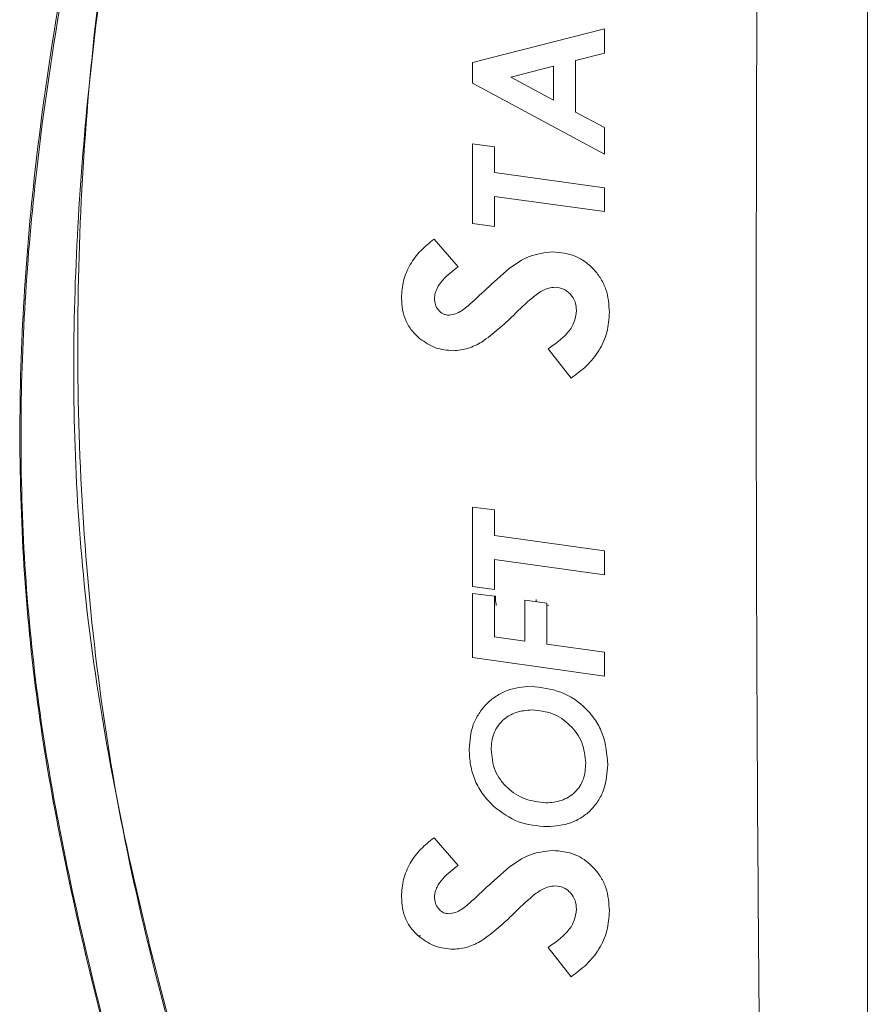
# Model space of a CAD drawing. Header units: millimetres. Extents: x 0 to 2100, y 0 to 1485.
# Tile 54 of 116: x 466 to 568, y 1047 to 1166. Entities that reach past the tile are written whole.
import ezdxf

# ---------------------------------------------------------------- set-up
doc = ezdxf.new("R2010")
doc.units = ezdxf.units.MM
doc.header["$LTSCALE"] = 5
doc.styles.add('SLDTEXTSTYLE1', font='TXT', dxfattribs={"width": 0.75})
doc.dimstyles.new('SLDDIMSTYLE0', dxfattribs={"dimtxt": 12.5, "dimasz": 15, "dimexe": 0, "dimexo": 0.0625, "dimgap": 3.125, "dimtad": 1, "dimdec": 0, "dimlfac": 0.8, "dimrnd": 1e-09, "dimzin": 12, "dimdsep": 46, "dimtxsty": 'SLDTEXTSTYLE1', "dimblk1": 'CLOSED', "dimblk2": 'CLOSED', "dimsah": 1, "dimcen": 0.09, "dimadec": 0, "dimazin": 3, "dimtfac": 1, "dimtofl": 0, "dimtmove": 0, "dimatfit": 3, "dimldrblk": 'CLOSED', "dimfxl": 1, "dimfrac": 2, "dimtolj": 1, "dimtzin": 12, "dimarcsym": 0})

# ---------------------------------------------------------------- blocks, each defined once
blk = doc.blocks.new('_CLOSED')
at = {"color": 0, "linetype": 'ByBlock', "lineweight": -2}
for p, q in [((-1, 0.166667), (0, 0)), ((-1, 0.166667), (-1, -0.166667)), ((0, 0), (-1, -0.166667)), ((0, 0), (-1, 0))]:
    blk.add_line(p, q, dxfattribs=at)
blk = doc.blocks.new('_D_4')
at = {"color": 7, "linetype": 'Continuous', "lineweight": 0}
for p, q in [((552.49, 1313.93), (643.41, 1313.93)), ((638.41, 1313.93), (638.41, 751.43)), ((486.86, 751.43), (643.41, 751.43))]:
    blk.add_line(p, q, dxfattribs=at)
at = {"color": 7, "linetype": 'Continuous', "lineweight": 0, "xscale": 15, "yscale": 15}
for p, rotation in [((638.41, 1313.93, -164.07), 90), ((638.41, 751.43, -164.07), 270)]:
    blk.add_blockref('_CLOSED', p, dxfattribs=dict(at, rotation=rotation))
at = {"color": 7, "linetype": 'Continuous', "lineweight": 0, "insert": (622.3, 1018.82), "char_height": 12.5, "attachment_point": 1, "rotation": 90, "style": 'SLDTEXTSTYLE1'}
blk.add_mtext('450', dxfattribs=at)

msp = doc.modelspace()

# ---------------------------------------------------------------- linework, layer by layer
at = {"color": 7, "linetype": 'Continuous', "lineweight": 15}
for p, q in [((567.7, 772.11), (567.7, 1255.65)), ((536.03, 1164.89), (520.15, 1160.86)), ((536.03, 1161.96), (536.03, 1164.89)), ((532.57, 1161.08), (536.03, 1161.96)), ((520.15, 1160.86), (520.15, 1158.36)), ((524.75, 1159.09), (529.92, 1160.4)), ((529.92, 1160.4), (529.92, 1156.31)), ((532.57, 1154.89), (532.57, 1161.08)), ((529.92, 1156.31), (524.75, 1159.09)), ((520.15, 1158.36), (536.03, 1149.83)), ((536.03, 1153.03), (532.57, 1154.89)), ((536.03, 1149.83), (536.03, 1153.03)), ((520.15, 1151.05), (520.15, 1141.48)), ((522.8, 1150.7), (520.15, 1151.05)), ((522.8, 1147.61), (522.8, 1150.7)), ((536.03, 1145.78), (522.8, 1147.61)), ((536.03, 1142.91), (536.03, 1145.78)), ((522.8, 1141.12), (522.8, 1144.74)), ((522.8, 1144.74), (536.03, 1142.91)), ((520.15, 1141.48), (522.8, 1141.12)), ((518.41, 1136.27), (515.52, 1139.58)), ((524.55, 1136.05), (522.44, 1134.18)), ((529.25, 1126.39), (532.02, 1122.87)), ((520.15, 1107.34), (520.15, 1097.78)), ((522.8, 1107), (520.15, 1107.34)), ((522.8, 1103.91), (522.8, 1107)), ((536.03, 1102.08), (522.8, 1103.91)), ((522.8, 1097.41), (522.8, 1101.04)), ((522.8, 1101.04), (536.03, 1099.2)), ((536.03, 1099.2), (536.03, 1102.08)), ((520.15, 1097.78), (522.8, 1097.41)), ((520.15, 1096.96), (520.15, 1089.22)), ((522.8, 1096.62), (520.15, 1096.96)), ((522.8, 1091.72), (522.8, 1096.62)), ((522.92, 1096.66), (522.92, 1096.1)), ((529.11, 1095.79), (526.46, 1096.14)), ((526.46, 1096.14), (526.46, 1091.21)), ((527.8, 1095.97), (527.8, 1096.2)), ((529.11, 1090.84), (529.11, 1095.79)), ((529.33, 1095.55), (529.11, 1095.5)), ((526.46, 1091.21), (522.8, 1091.72)), ((536.03, 1089.87), (529.11, 1090.84)), ((520.15, 1089.22), (536.03, 1086.99)), ((536.03, 1086.99), (536.03, 1089.87)), ((518.41, 1064.22), (515.52, 1067.53)), ((524.55, 1064), (522.44, 1062.13)), ((529.25, 1054.34), (532.02, 1050.82))]:
    msp.add_line(p, q, dxfattribs=at)
at = {"color": 8, "linetype": 'Continuous', "lineweight": 15}
for p, q in [((529.11, 1095.5), (529.33, 1095.55)), ((513.62, 1055.75), (513.89, 1055.75))]:
    msp.add_line(p, q, dxfattribs=at)
at = {"color": 7, "linetype": 'Continuous', "lineweight": 15}
for centre, major_axis, ratio, start_param, end_param in [((526.46, 1096.86), (3.54, 0.78), 0.172171, 3.103535, 3.139801), ((522.86, 1096.09), (-0.13, 0.611), 0.085602, 3.150384, 4.676188)]:
    msp.add_ellipse(centre, major_axis=major_axis, ratio=ratio, start_param=start_param, end_param=end_param, dxfattribs=at)
for points, knots in [([(470.19, 769.66), (474.13, 780.94), (480.57, 799.39), (488.59, 825.3), (494.06, 845.69), (498.16, 864.71), (500.97, 882.29), (502.69, 900.01), (503.14, 917.78), (502.09, 935.34), (499.59, 952.57), (496.13, 969.47), (491.95, 986.24), (487.34, 1002.89), (482.71, 1019.1), (478.28, 1034.91), (474.23, 1050.39), (470.7, 1066), (467.85, 1081.93), (466.09, 1098.24), (465.48, 1114.84), (465.93, 1131.45), (467.53, 1149.88), (470.51, 1170.07), (474.9, 1191.95), (480.14, 1213.66), (485.92, 1235.24), (489.95, 1249.58), (491.96, 1256.75)], [0, 0, 0, 0, 0.071885, 0.117566, 0.163238, 0.198848, 0.234595, 0.270327, 0.305954, 0.341464, 0.376023, 0.410615, 0.445278, 0.479972, 0.514617, 0.546709, 0.578818, 0.610898, 0.642952, 0.676192, 0.709505, 0.74284, 0.776109, 0.820816, 0.865559, 0.910369, 0.95521, 1, 1, 1, 1]), ([(492.25, 1256.67), (490.23, 1249.5), (486.2, 1235.17), (480.39, 1213.61), (475.13, 1191.91), (470.71, 1170.04), (467.74, 1150.1), (466.14, 1132.14), (465.63, 1116.26), (466.08, 1100.38), (467.65, 1084.3), (470.4, 1068.11), (474.01, 1051.8), (478.21, 1035.63), (482.77, 1019.36), (487.47, 1002.92), (492.08, 986.26), (496.26, 969.5), (499.72, 952.58), (502.23, 935.35), (503.28, 917.79), (502.84, 900.01), (501.14, 882.27), (498.34, 864.67), (494.25, 845.64), (488.81, 825.24), (483.45, 807.88), (477.36, 789.31), (473.43, 778.03), (470.48, 769.56)], [0, 0, 0, 0, 0.044775, 0.089602, 0.134398, 0.179125, 0.223816, 0.255646, 0.287534, 0.319402, 0.351205, 0.384665, 0.418158, 0.451686, 0.485194, 0.519847, 0.554549, 0.589219, 0.62382, 0.658387, 0.693918, 0.729565, 0.765317, 0.801085, 0.836716, 0.882405, 0.928102, 0.946055, 1, 1, 1, 1]), ([(470.93, 769.74), (475.33, 780.84), (482.65, 799.28), (492.02, 825.4), (498.48, 846.04), (503.35, 865.01), (506.76, 882.21), (509.05, 899.61), (510.04, 917.09), (509.47, 934.71), (507.28, 952.33), (503.94, 969.94), (499.73, 987.39), (494.98, 1004.73), (489.98, 1022.04), (485.07, 1039.35), (480.17, 1057.79), (476.16, 1077.58), (473.58, 1098.77), (472.45, 1120.13), (472.71, 1141.54), (474.26, 1162.86), (477.24, 1185.17), (481.56, 1208.43), (486.78, 1232.71), (490.56, 1248.82), (492.46, 1256.88)], [0, 0, 0, 0, 0.0718049, 0.1192899, 0.1667643, 0.2018, 0.2369822, 0.2721462, 0.3071958, 0.3421199, 0.3779878, 0.4138518, 0.449812, 0.4858759, 0.5219929, 0.5580869, 0.5940886, 0.6366644, 0.679407, 0.7222787, 0.7652003, 0.8080581, 0.850711, 0.9004612, 0.9502305, 1, 1, 1, 1]), ([(492.75, 1256.81), (490.85, 1248.76), (487.06, 1232.65), (481.79, 1208.39), (477.7, 1186.32), (474.83, 1166.45), (473.01, 1148.84), (472.06, 1131.16), (472.14, 1113.48), (473.47, 1095.12), (476.37, 1076.2), (480.47, 1057.38), (485.19, 1039.35), (490.13, 1022), (495.13, 1004.66), (499.89, 987.28), (504.1, 969.8), (507.44, 952.15), (509.62, 934.52), (510.18, 916.91), (509.19, 899.46), (506.91, 882.1), (503.52, 864.93), (498.67, 845.97), (492.23, 825.33), (482.9, 799.19), (475.6, 780.74), (471.21, 769.63)], [0, 0, 0, 0, 0.04974, 0.09948, 0.1492, 0.1846, 0.220087, 0.25556, 0.290961, 0.326287, 0.366095, 0.405918, 0.441977, 0.478129, 0.514304, 0.550426, 0.586443, 0.622363, 0.658287, 0.693133, 0.728104, 0.763187, 0.798289, 0.833246, 0.880722, 0.928209, 1, 1, 1, 1]), ([(554.43, 782.24), (554.62, 796.13), (555, 824.22), (555.75, 866.88), (556.35, 910.19), (556.06, 953.6), (555.31, 996.7), (554.65, 1042.18), (554.33, 1090.62), (554.28, 1141.92), (554.48, 1193.18), (554.78, 1227.17), (554.93, 1244.03)], [0, 0, 0, 0, 0.09022, 0.18253, 0.277185, 0.371533, 0.464531, 0.557207, 0.667016, 0.779215, 0.890478, 1, 1, 1, 1]), ([(515.52, 1139.58), (514.97, 1139.14), (513.87, 1138.27), (512.59, 1136.57), (511.74, 1134.61), (511.65, 1133.2), (511.6, 1132.5)], [0, 0, 0, 0, 0.250966, 0.500044, 0.750078, 1, 1, 1, 1]), ([(529.8, 1138.07), (528.84, 1137.95), (526.93, 1137.72), (525.35, 1136.61), (524.55, 1136.05)], [0, 0, 0, 0, 0.498972, 1, 1, 1, 1]), ([(536.64, 1130.79), (536.57, 1131.73), (536.46, 1133.14), (535.65, 1134.83), (534.8, 1135.96), (533.75, 1136.88), (532.14, 1137.84), (530.74, 1137.98), (529.8, 1138.07)], [0, 0, 0, 0, 0.249516, 0.375199, 0.50032, 0.625859, 0.75059, 1, 1, 1, 1]), ([(515.57, 1132.46), (515.59, 1132.67), (515.64, 1133.08), (515.94, 1133.85), (516.78, 1135.02), (517.76, 1135.77), (518.41, 1136.27)], [0, 0, 0, 0, 0.125181, 0.249981, 0.500016, 1, 1, 1, 1]), ([(522.44, 1134.18), (521.66, 1133.44), (520.48, 1132.34), (519.07, 1131.09), (518.12, 1130.56), (517.59, 1130.48), (517.33, 1130.44)], [0, 0, 0, 0, 0.500814, 0.751003, 0.875773, 1, 1, 1, 1]), ([(525.11, 1130.46), (525.84, 1131.17), (526.94, 1132.23), (528.36, 1133.35), (529.32, 1133.72), (529.83, 1133.77), (530.09, 1133.8)], [0, 0, 0, 0, 0.500753, 0.748671, 0.873604, 1, 1, 1, 1]), ([(530.09, 1133.8), (530.44, 1133.76), (530.97, 1133.7), (531.57, 1133.32), (532.09, 1132.84), (532.57, 1132.07), (532.64, 1131.36), (532.67, 1131)], [0, 0, 0, 0, 0.247687, 0.373041, 0.498629, 0.748683, 1, 1, 1, 1]), ([(511.6, 1132.5), (511.63, 1132.03), (511.68, 1131.1), (512.08, 1129.76), (512.8, 1128.55), (513.48, 1127.92), (513.82, 1127.6)], [0, 0, 0, 0, 0.251423, 0.500436, 0.750641, 1, 1, 1, 1]), ([(517.33, 1130.44), (517.2, 1130.45), (516.96, 1130.47), (516.49, 1130.63), (516, 1131.04), (515.64, 1131.72), (515.6, 1132.21), (515.57, 1132.46)], [0, 0, 0, 0, 0.124568, 0.248936, 0.498984, 0.747096, 1, 1, 1, 1]), ([(532.67, 1131), (532.6, 1130.5), (532.47, 1129.5), (531.3, 1127.82), (530.07, 1126.96), (529.25, 1126.39)], [0, 0, 0, 0, 0.249264, 0.500207, 1, 1, 1, 1]), ([(532.02, 1122.87), (532.66, 1123.34), (533.94, 1124.28), (535.47, 1126.15), (536.47, 1128.38), (536.58, 1129.98), (536.64, 1130.79)], [0, 0, 0, 0, 0.248989, 0.498589, 0.748695, 1, 1, 1, 1]), ([(521.27, 1127.21), (521.94, 1127.7), (523.3, 1128.7), (524.5, 1129.87), (525.11, 1130.46)], [0, 0, 0, 0, 0.499629, 1, 1, 1, 1]), ([(513.82, 1127.6), (514.42, 1127.19), (515.63, 1126.35), (517.09, 1126.23), (517.82, 1126.16)], [0, 0, 0, 0, 0.49976, 1, 1, 1, 1]), ([(517.82, 1126.16), (518.43, 1126.22), (519.65, 1126.34), (520.73, 1126.92), (521.27, 1127.21)], [0, 0, 0, 0, 0.500694, 1, 1, 1, 1]), ([(527.2, 1085.77), (526.21, 1085.69), (524.72, 1085.56), (522.96, 1084.61), (521.81, 1083.67), (520.88, 1082.5), (519.95, 1080.73), (519.83, 1079.23), (519.74, 1078.22)], [0, 0, 0, 0, 0.248831, 0.374178, 0.499234, 0.624594, 0.74965, 1, 1, 1, 1]), ([(536.43, 1076.34), (536.33, 1077.57), (536.17, 1079.43), (535.04, 1081.64), (533.5, 1083.54), (530.87, 1085.34), (528.42, 1085.63), (527.2, 1085.77)], [0, 0, 0, 0, 0.249444, 0.374949, 0.500006, 0.749634, 1, 1, 1, 1]), ([(522.39, 1078.16), (522.44, 1078.8), (522.52, 1079.77), (523.12, 1080.92), (523.74, 1081.66), (524.52, 1082.25), (525.69, 1082.81), (526.66, 1082.88), (527.31, 1082.92)], [0, 0, 0, 0, 0.247545, 0.372792, 0.498224, 0.623751, 0.748998, 1, 1, 1, 1]), ([(527.31, 1082.92), (528.16, 1082.84), (529.85, 1082.67), (531.97, 1081.17), (533.52, 1079.06), (533.7, 1077.36), (533.79, 1076.5)], [0, 0, 0, 0, 0.250074, 0.499585, 0.749676, 1, 1, 1, 1]), ([(519.74, 1078.22), (519.78, 1077.57), (519.85, 1076.28), (520.4, 1074.4), (521.37, 1072.7), (522.27, 1071.77), (522.73, 1071.3)], [0, 0, 0, 0, 0.251199, 0.500163, 0.749023, 1, 1, 1, 1]), ([(528.98, 1071.73), (528.13, 1071.83), (526.44, 1072.04), (524.6, 1073.23), (523.47, 1074.51), (522.61, 1076.01), (522.48, 1077.3), (522.39, 1078.16)], [0, 0, 0, 0, 0.2488407, 0.4986569, 0.624189, 0.7494391, 1, 1, 1, 1]), ([(533.79, 1076.5), (533.74, 1075.86), (533.68, 1074.9), (533.11, 1073.74), (532.29, 1072.76), (530.88, 1071.89), (529.61, 1071.78), (528.98, 1071.73)], [0, 0, 0, 0, 0.24947, 0.375395, 0.500398, 0.750105, 1, 1, 1, 1]), ([(529.13, 1068.88), (530.11, 1068.95), (531.58, 1069.07), (533.34, 1069.96), (534.49, 1070.89), (535.39, 1072.06), (536.26, 1073.86), (536.36, 1075.35), (536.43, 1076.34)], [0, 0, 0, 0, 0.2479854, 0.3733117, 0.4986697, 0.6240824, 0.7492445, 1, 1, 1, 1]), ([(522.73, 1071.3), (523.68, 1070.59), (525.58, 1069.16), (527.95, 1068.97), (529.13, 1068.88)], [0, 0, 0, 0, 0.49951, 1, 1, 1, 1]), ([(515.52, 1067.53), (514.97, 1067.09), (513.87, 1066.22), (512.59, 1064.53), (511.74, 1062.56), (511.65, 1061.15), (511.6, 1060.45)], [0, 0, 0, 0, 0.250971, 0.50005, 0.750087, 1, 1, 1, 1]), ([(529.8, 1066.02), (528.84, 1065.91), (526.93, 1065.67), (525.35, 1064.56), (524.55, 1064)], [0, 0, 0, 0, 0.498975, 1, 1, 1, 1]), ([(536.64, 1058.74), (536.57, 1059.68), (536.46, 1061.09), (535.65, 1062.79), (534.8, 1063.91), (533.75, 1064.84), (532.14, 1065.79), (530.74, 1065.93), (529.8, 1066.02)], [0, 0, 0, 0, 0.249519, 0.375199, 0.500317, 0.625848, 0.750575, 1, 1, 1, 1]), ([(515.57, 1060.42), (515.59, 1060.62), (515.64, 1061.03), (515.94, 1061.8), (516.78, 1062.97), (517.76, 1063.72), (518.41, 1064.22)], [0, 0, 0, 0, 0.125178, 0.249978, 0.500005, 1, 1, 1, 1]), ([(522.44, 1062.13), (521.66, 1061.39), (520.48, 1060.29), (519.08, 1059.04), (518.12, 1058.51), (517.59, 1058.43), (517.33, 1058.39)], [0, 0, 0, 0, 0.500812, 0.751002, 0.875773, 1, 1, 1, 1]), ([(525.11, 1058.41), (525.84, 1059.12), (526.95, 1060.19), (528.36, 1061.3), (529.33, 1061.67), (529.84, 1061.72), (530.09, 1061.75)], [0, 0, 0, 0, 0.500905, 0.749739, 0.87453, 1, 1, 1, 1]), ([(530.09, 1061.75), (530.44, 1061.71), (530.97, 1061.65), (531.57, 1061.27), (532.09, 1060.8), (532.57, 1060.02), (532.64, 1059.31), (532.67, 1058.95)], [0, 0, 0, 0, 0.247693, 0.373044, 0.498629, 0.748679, 1, 1, 1, 1]), ([(511.6, 1060.45), (511.63, 1059.98), (511.68, 1059.06), (512.08, 1057.71), (512.79, 1056.5), (513.48, 1055.87), (513.82, 1055.56)], [0, 0, 0, 0, 0.251426, 0.50044, 0.750645, 1, 1, 1, 1]), ([(517.33, 1058.39), (517.2, 1058.4), (516.96, 1058.42), (516.49, 1058.58), (516, 1059), (515.64, 1059.67), (515.6, 1060.17), (515.57, 1060.42)], [0, 0, 0, 0, 0.124564, 0.248932, 0.498979, 0.74709, 1, 1, 1, 1]), ([(521.27, 1055.16), (521.94, 1055.66), (523.3, 1056.65), (524.5, 1057.83), (525.11, 1058.41)], [0, 0, 0, 0, 0.499629, 1, 1, 1, 1]), ([(532.67, 1058.95), (532.6, 1058.45), (532.47, 1057.45), (531.3, 1055.77), (530.07, 1054.91), (529.25, 1054.34)], [0, 0, 0, 0, 0.249262, 0.500208, 1, 1, 1, 1]), ([(532.02, 1050.82), (532.66, 1051.29), (533.94, 1052.23), (535.47, 1054.1), (536.47, 1056.33), (536.58, 1057.94), (536.64, 1058.74)], [0, 0, 0, 0, 0.2490008, 0.4986139, 0.7487137, 1, 1, 1, 1]), ([(513.82, 1055.56), (514.42, 1055.14), (515.63, 1054.31), (517.09, 1054.18), (517.82, 1054.12)], [0, 0, 0, 0, 0.499757, 1, 1, 1, 1]), ([(517.82, 1054.12), (518.43, 1054.17), (519.65, 1054.29), (520.73, 1054.87), (521.27, 1055.16)], [0, 0, 0, 0, 0.500693, 1, 1, 1, 1])]:
    msp.add_open_spline(points, degree=3, knots=knots, dxfattribs=at)

# ---------------------------------------------------------------- dimensions: what is measured, and where the dimension line sits
at = {"color": 7, "linetype": 'Continuous', "lineweight": 0}
dim = msp.add_linear_dim(base=(638.41, 751.43), p1=(547.49, 1313.93), p2=(481.86, 751.43), angle=90, dimstyle='SLDDIMSTYLE0', dxfattribs=at)
dim.commit()
dim.dimension.update_dxf_attribs({"geometry": '_D_4', "text_midpoint": (638.41, 1032.68), "dimtype": 160})

doc.saveas('drawing.dxf')
